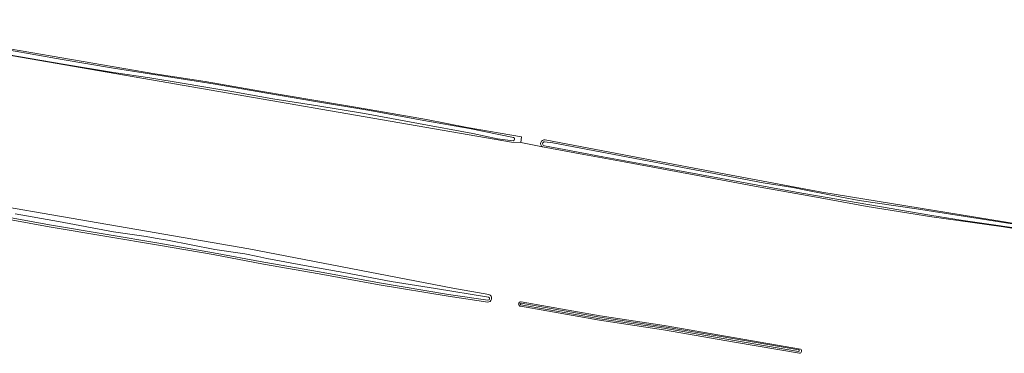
# Model space of a CAD drawing. Header units: metres. Extents: x 149984 to 156489, y 469398 to 478068.
# Tile 120 of 256: x 153971 to 154231, y 470401 to 470489. Entities that reach past the tile are written whole.
import ezdxf

# ---------------------------------------------------------------- set-up
doc = ezdxf.new("R2010")
doc.units = ezdxf.units.M
doc.header["$LTSCALE"] = 0.75
for name, color, linetype, lineweight in [('B-WE-GR-GRAS-GV', 252, 'Continuous', 13), ('B-WE-OG-TERREIN_OEVER-GV', 252, 'Continuous', 18), ('B-WE-OG-WATER_GREPPEL-GV', 252, 'Continuous', 18), ('B-WE-OG-WATER_SLOOT-GV', 252, 'Continuous', 18)]:
    doc.layers.add(name, color=color, linetype=linetype, lineweight=lineweight)

msp = doc.modelspace()

# ---------------------------------------------------------------- linework, layer by layer
at = {"layer": 'B-WE-GR-GRAS-GV', "flags": 128}
for points in [[(153867.026, 470499.144), (154006.462, 470475.117), (154019.794, 470473.095), (154034.363, 470470.515), (154049.022, 470468.095), (154063.171, 470465.701), (154078.246, 470462.992), (154089.085, 470460.88), (154103.394, 470458.414), (154103.247, 470456.986), (154108.975, 470455.801)], [(154408.714, 470404.212), (154351.321, 470413.721), (154350.594, 470413.847), (154333.135, 470416.207), (154320.967, 470418.656), (154308.552, 470421.522), (154299.825, 470423.279), (154267.419, 470428.785), (154230.853, 470434.659), (154211.916, 470437.279), (154194.848, 470440.034), (154181.393, 470442.534), (154165.052, 470445.432), (154148.081, 470448.549), (154130.575, 470451.817), (154119.935, 470453.799), (154108.975, 470455.801), (154103.247, 470456.986), (154100.794, 470457.06), (153993.834, 470475.574), (153935.263, 470485.673)], [(153745.428, 470477.162), (153756.435, 470476.166), (153771.153, 470473.743), (153779.737, 470472.26), (153914.798, 470448.935), (154031.302, 470428.814), (154085.26, 470418.459), (154094.783, 470416.811)], [(154109.626, 470457.639), (154132.313, 470453.329), (154160.234, 470448.071), (154182.808, 470443.81), (154275.44, 470428.781), (154280.833, 470428.027), (154312.534, 470422.308), (154330.519, 470418.592), (154387.785, 470409.577), (154433.045, 470402.452)], [(154084.005, 470416.323), (154065.79, 470419.38), (154049.9, 470422.251), (154035.22, 470424.821), (154021.865, 470427.343), (154007.398, 470429.851), (153993.74, 470432.149), (153978.523, 470434.71), (153963.556, 470437.422)], [(154094.463, 470414.776), (154084.005, 470416.323)], [(154176.9, 470401.247), (154159.689, 470404.231), (154140.971, 470407.445), (154124.019, 470409.964), (154103.158, 470413.672)], [(154103.361, 470414.816), (154124.206, 470411.111), (154141.154, 470408.593), (154159.886, 470405.376), (154177.166, 470402.381)]]:
    msp.add_lwpolyline(points, dxfattribs=at)
at = {"layer": 'B-WE-GR-GRAS-GV'}
for points in [[(154108.975, 470455.801, -0.8348595), (154109.626, 470457.639)], [(154094.783, 470416.811, -0.4154452), (154095.479, 470415.513)], [(154095.479, 470415.513, -0.3362849), (154094.463, 470414.776)], [(154103.158, 470413.672, -0.4044157), (154102.659, 470414.307)], [(154102.659, 470414.307, -0.4479386), (154103.361, 470414.816)], [(154177.166, 470402.381, -0.7867464), (154176.9, 470401.247)]]:
    msp.add_lwpolyline(points, format="xyb", dxfattribs=at)
at = {"layer": 'B-WE-OG-TERREIN_OEVER-GV', "flags": 128}
msp.add_lwpolyline([(154089.085, 470460.88), (154078.246, 470462.992), (154063.171, 470465.701), (154049.022, 470468.095), (154034.363, 470470.515), (154019.794, 470473.095), (154006.462, 470475.117), (153867.026, 470499.144), (153753.81, 470519.53), (153752.548, 470518.873), (153752.336, 470518.762), (153752.733, 470517.062), (153831.838, 470503.598), (153868.781, 470497.118), (153935.263, 470485.673), (153993.834, 470475.574), (154100.794, 470457.06), (154103.247, 470456.986), (154103.394, 470458.414)], close=True, dxfattribs=at)
for points in [[(153968.025, 470481.332), (153981.955, 470478.922), (153995.56, 470476.591), (154009.541, 470474.367), (154022.426, 470472.404), (154035.496, 470470.04), (154049.478, 470467.716), (154063.269, 470465.371), (154077.603, 470462.739), (154089.633, 470460.626), (154101.326, 470458.272)], [(154101.165, 470457.439), (154097.085, 470457.945), (154090.517, 470459.347), (154076.188, 470461.988), (154061.932, 470464.621), (154049.562, 470466.627), (154037.653, 470468.473), (154027.326, 470470.34), (154018.923, 470471.781), (154014.248, 470472.522), (154005.113, 470474.02), (153995.525, 470475.477), (153982.217, 470477.672), (153967.88, 470480.165)], [(154031.302, 470428.814), (153914.798, 470448.935), (153779.737, 470472.26), (153771.153, 470473.743), (153756.435, 470476.166), (153745.428, 470477.162)], [(154108.975, 470455.801), (154119.935, 470453.799), (154130.575, 470451.817), (154148.081, 470448.549), (154165.052, 470445.432), (154181.393, 470442.534), (154194.848, 470440.034), (154211.916, 470437.279), (154230.853, 470434.659), (154267.419, 470428.785), (154299.825, 470423.279), (154308.552, 470421.522), (154320.967, 470418.656), (154333.135, 470416.207), (154350.594, 470413.847), (154351.321, 470413.721), (154408.714, 470404.212)], [(154339.597, 470415.757), (154328.144, 470417.747), (154320.673, 470419.413), (154305.57, 470422.674), (154286.086, 470426), (154268.544, 470428.88), (154253.097, 470431.271), (154240.465, 470433.395), (154220.195, 470436.372), (154211.372, 470437.789), (154176.028, 470443.848), (154137.485, 470450.917), (154126.882, 470452.853), (154124.921, 470453.191), (154114.693, 470455.136), (154109.47, 470456.095)], [(154109.532, 470457.128), (154111.718, 470456.905), (154167.328, 470446.322), (154175.161, 470445.051), (154179.056, 470444.248), (154188.019, 470442.5), (154192.686, 470441.593), (154207.819, 470439.406), (154225.346, 470436.679), (154244.34, 470433.686), (154257.513, 470431.47), (154266.396, 470429.917), (154278.551, 470427.618), (154292.014, 470425.368), (154302.221, 470423.758), (154311.135, 470421.938), (154323.787, 470419.104), (154331.565, 470417.621), (154343.159, 470415.812), (154362.2, 470412.713), (154381.533, 470409.654), (154395.842, 470407.237)], [(154433.045, 470402.452), (154387.785, 470409.577), (154330.519, 470418.592), (154312.534, 470422.308), (154280.833, 470428.027), (154275.44, 470428.781), (154182.808, 470443.81), (154160.234, 470448.071), (154132.313, 470453.329), (154109.626, 470457.639)], [(153963.556, 470437.422), (153978.523, 470434.71), (153993.74, 470432.149), (154007.398, 470429.851), (154021.865, 470427.343), (154035.22, 470424.821), (154049.9, 470422.251), (154065.79, 470419.38), (154084.005, 470416.323), (154094.463, 470414.776)], [(154094.536, 470415.268), (154084.082, 470416.815), (154065.875, 470419.871), (154049.987, 470422.741), (154035.309, 470425.311), (154021.953, 470427.833), (154007.482, 470430.342), (153993.823, 470432.64), (153978.608, 470435.201), (153963.64, 470437.913)], [(153969.493, 470438.063), (153980.992, 470436.121), (153995.522, 470433.334), (154004.151, 470432.115), (154006.534, 470431.631), (154009.764, 470431.107), (154022.309, 470428.672), (154030.25, 470427.546), (154033.652, 470426.801), (154036.087, 470426.277), (154047.024, 470424.3), (154056.471, 470422.643), (154068.934, 470420.192), (154080.685, 470418.391), (154094.681, 470416.071)], [(154094.783, 470416.811), (154085.26, 470418.459), (154031.302, 470428.814)], [(154103.158, 470413.672), (154124.019, 470409.964), (154140.971, 470407.445), (154159.689, 470404.231), (154176.9, 470401.247)], [(154159.761, 470404.651), (154141.038, 470407.866), (154124.088, 470410.384), (154103.233, 470414.092)], [(154103.305, 470414.496), (154124.154, 470410.79), (154141.103, 470408.272), (154159.831, 470405.056), (154176.734, 470402.126)], [(154177.166, 470402.381), (154159.886, 470405.376), (154141.154, 470408.593), (154124.206, 470411.111), (154103.361, 470414.816)], [(154176.672, 470401.72), (154159.761, 470404.651)]]:
    msp.add_lwpolyline(points, dxfattribs=at)
at = {"layer": 'B-WE-OG-TERREIN_OEVER-GV'}
for points in [[(154101.326, 470458.272, -0.8427897), (154101.165, 470457.439)], [(154109.626, 470457.639, 0.8348595), (154108.975, 470455.801)], [(154109.47, 470456.095, -0.9972846), (154109.532, 470457.128)], [(154094.681, 470416.071, -0.9495876), (154094.536, 470415.268)], [(154095.479, 470415.513, 0.4154452), (154094.783, 470416.811)], [(154094.463, 470414.776, 0.3362849), (154095.479, 470415.513)], [(154102.659, 470414.307, 0.4044157), (154103.158, 470413.672)], [(154103.361, 470414.816, 0.4479386), (154102.659, 470414.307)], [(154103.233, 470414.092, -1.1273464), (154103.305, 470414.496)], [(154176.734, 470402.126, -0.7830457), (154176.672, 470401.72)], [(154176.9, 470401.247, 0.7867464), (154177.166, 470402.381)]]:
    msp.add_lwpolyline(points, format="xyb", dxfattribs=at)
at = {"layer": 'B-WE-OG-WATER_GREPPEL-GV'}
for points in [[(154103.305, 470414.496, 1.1273464), (154103.233, 470414.092)], [(154176.672, 470401.72, 0.7830457), (154176.734, 470402.126)]]:
    msp.add_lwpolyline(points, format="xyb", dxfattribs=at)
at = {"layer": 'B-WE-OG-WATER_GREPPEL-GV', "flags": 128}
for points in [[(154103.233, 470414.092), (154124.088, 470410.384), (154141.038, 470407.866), (154159.761, 470404.651), (154176.672, 470401.72)], [(154176.734, 470402.126), (154159.831, 470405.056), (154141.103, 470408.272), (154124.154, 470410.79), (154103.305, 470414.496)]]:
    msp.add_lwpolyline(points, dxfattribs=at)
at = {"layer": 'B-WE-OG-WATER_SLOOT-GV', "flags": 128}
for points in [[(154101.326, 470458.272), (154089.633, 470460.626), (154077.603, 470462.739), (154063.269, 470465.371), (154049.478, 470467.716), (154035.496, 470470.04), (154022.426, 470472.404), (154009.541, 470474.367), (153995.56, 470476.591), (153981.955, 470478.922), (153968.025, 470481.332)], [(153967.88, 470480.165), (153982.217, 470477.672), (153995.525, 470475.477), (154005.113, 470474.02), (154014.248, 470472.522), (154018.923, 470471.781), (154027.326, 470470.34), (154037.653, 470468.473), (154049.562, 470466.627), (154061.932, 470464.621), (154076.188, 470461.988), (154090.517, 470459.347), (154097.085, 470457.945), (154101.165, 470457.439)], [(154109.47, 470456.095), (154114.693, 470455.136), (154124.921, 470453.191), (154126.882, 470452.853), (154137.485, 470450.917), (154176.028, 470443.848), (154211.372, 470437.789), (154220.195, 470436.372), (154240.465, 470433.395), (154253.097, 470431.271), (154268.544, 470428.88), (154286.086, 470426), (154305.57, 470422.674), (154320.673, 470419.413), (154328.144, 470417.747)], [(154395.842, 470407.237), (154381.533, 470409.654), (154362.2, 470412.713), (154343.159, 470415.812), (154331.565, 470417.621), (154323.787, 470419.104), (154311.135, 470421.938), (154302.221, 470423.758), (154292.014, 470425.368), (154278.551, 470427.618), (154266.396, 470429.917), (154257.513, 470431.47), (154244.34, 470433.686), (154225.346, 470436.679), (154207.819, 470439.406), (154192.686, 470441.593), (154188.019, 470442.5), (154179.056, 470444.248), (154175.161, 470445.051), (154167.328, 470446.322), (154111.718, 470456.905), (154109.532, 470457.128)], [(153963.64, 470437.913), (153978.608, 470435.201), (153993.823, 470432.64), (154007.482, 470430.342), (154021.953, 470427.833), (154035.309, 470425.311), (154049.987, 470422.741), (154065.875, 470419.871), (154084.082, 470416.815), (154094.536, 470415.268)], [(154094.681, 470416.071), (154080.685, 470418.391), (154068.934, 470420.192), (154056.471, 470422.643), (154047.024, 470424.3), (154036.087, 470426.277), (154033.652, 470426.801), (154030.25, 470427.546), (154022.309, 470428.672), (154009.764, 470431.107), (154006.534, 470431.631), (154004.151, 470432.115), (153995.522, 470433.334), (153980.992, 470436.121), (153969.493, 470438.063)]]:
    msp.add_lwpolyline(points, dxfattribs=at)
at = {"layer": 'B-WE-OG-WATER_SLOOT-GV'}
for points in [[(154101.165, 470457.439, 0.8427897), (154101.326, 470458.272)], [(154109.532, 470457.128, 0.9972846), (154109.47, 470456.095)], [(154094.536, 470415.268, 0.9495876), (154094.681, 470416.071)]]:
    msp.add_lwpolyline(points, format="xyb", dxfattribs=at)

doc.saveas('drawing.dxf')
